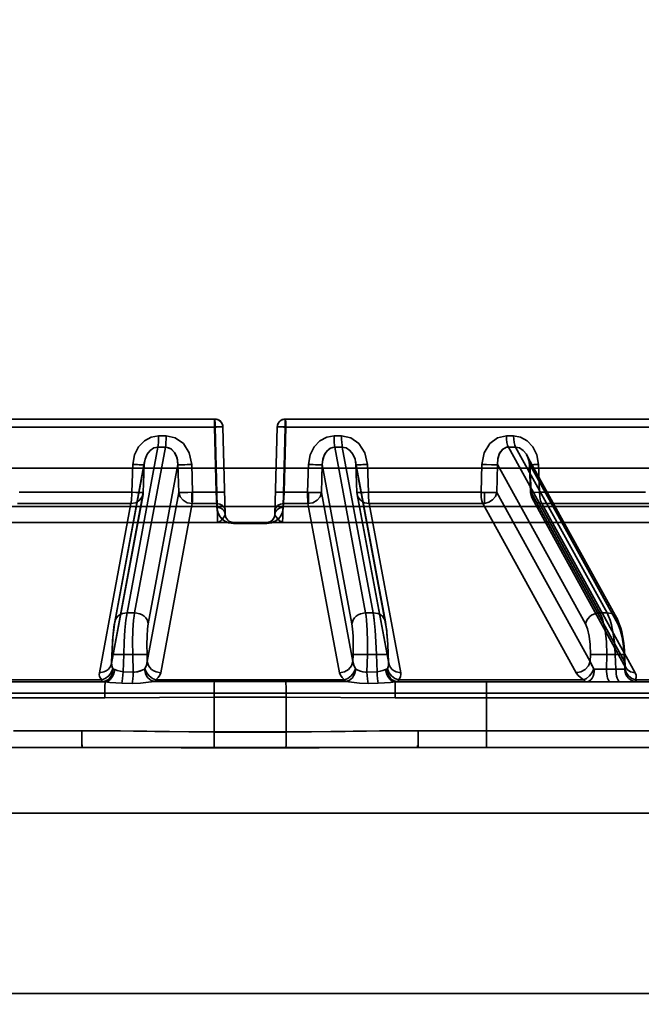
# Model space of a CAD drawing. Header units: millimetres. Extents: x -1465 to 393277, y -3788 to 454312.
# Tile 15 of 256: x 18330 to 18368, y 11624 to 11684. Entities that reach past the tile are written whole.
import ezdxf

# ---------------------------------------------------------------- set-up
doc = ezdxf.new("R2010")
doc.units = ezdxf.units.MM
doc.header["$XCLIPFRAME"] = 2
doc.layers.add('AHU03-3-68634OBJ', color=8, linetype='Continuous')
doc.layers.add('EC-MTR_250-0_7OBJ', color=8, linetype='Continuous')
picture_1 = doc.add_image_def('image1.bmp', size_in_pixel=(951, 911))

msp = doc.modelspace()

# ---------------------------------------------------------------- linework, layer by layer
at = {"layer": 'AHU03-3-68634OBJ', "color": 8, "linetype": 'Continuous', "lineweight": 35, "ltscale": 100}
for p, q in [((18478.277, 11639.827), (18210.277, 11639.827)), ((18477.777, 11635.827), (18210.777, 11635.827)), ((18477.777, 11624.827), (18210.777, 11624.827))]:
    msp.add_line(p, q, dxfattribs=at)
at = {"layer": 'EC-MTR_250-0_7OBJ', "color": 8, "linetype": 'Continuous', "lineweight": 35, "ltscale": 100}
for p, q in [((18342.124, 11659.827), (18290.306, 11659.827)), ((18342.195, 11659.822), (18342.124, 11659.827)), ((18342.264, 11659.807), (18342.194, 11659.822)), ((18342.329, 11659.783), (18342.263, 11659.808)), ((18342.391, 11659.75), (18342.329, 11659.784)), ((18342.447, 11659.709), (18342.39, 11659.75)), ((18398.247, 11659.827), (18346.429, 11659.827)), ((18342.145, 11659.34), (18289.807, 11659.34)), ((18342.21, 11655.364), (18342.105, 11659.34)), ((18342.145, 11659.34), (18342.27, 11654.501)), ((18342.27, 11654.501), (18342.145, 11659.34)), ((18342.498, 11659.66), (18342.447, 11659.709)), ((18342.54, 11659.605), (18342.497, 11659.66)), ((18342.575, 11659.544), (18342.54, 11659.605)), ((18342.601, 11659.479), (18342.575, 11659.544)), ((18342.624, 11659.34), (18342.764, 11654.014)), ((18345.789, 11654.014), (18345.929, 11659.34)), ((18346.283, 11654.501), (18346.408, 11659.34)), ((18346.408, 11659.34), (18346.283, 11654.501)), ((18346.343, 11655.364), (18346.448, 11659.34)), ((18398.746, 11659.34), (18346.408, 11659.34)), ((18339.159, 11658.802), (18338.705, 11658.802)), ((18349.848, 11658.802), (18349.395, 11658.802)), ((18336.782, 11648.028), (18338.66, 11658.115)), ((18337.241, 11648.028), (18339.12, 11658.115)), ((18338.66, 11658.115), (18339.12, 11658.115)), ((18351.312, 11648.028), (18349.433, 11658.115)), ((18349.433, 11658.115), (18349.893, 11658.115)), ((18351.771, 11648.028), (18349.893, 11658.115)), ((18365.571, 11648.028), (18360.008, 11658.115)), ((18366.013, 11648.028), (18360.45, 11658.115)), ((18361.14, 11657.615), (18366.605, 11647.706)), ((18293.427, 11656.827), (18395.127, 11656.827)), ((18336.021, 11647.348), (18337.828, 11657.05)), ((18337.852, 11657.238), (18336.032, 11647.466)), ((18337.136, 11657.057), (18337.074, 11655.364)), ((18337.074, 11655.364), (18337.136, 11657.057)), ((18337.828, 11657.05), (18337.766, 11655.357)), ((18337.766, 11655.357), (18337.831, 11657.048)), ((18337.831, 11657.048), (18337.835, 11657.114)), ((18337.835, 11657.114), (18337.843, 11657.18)), ((18337.843, 11657.18), (18337.854, 11657.246)), ((18338.072, 11647.348), (18339.879, 11657.05)), ((18339.879, 11657.05), (18339.933, 11655.357)), ((18340.778, 11655.364), (18340.725, 11657.057)), ((18340.725, 11657.057), (18340.778, 11655.364)), ((18347.828, 11657.057), (18347.775, 11655.364)), ((18347.775, 11655.364), (18347.828, 11657.057)), ((18348.62, 11655.357), (18348.674, 11657.05)), ((18350.481, 11647.348), (18348.674, 11657.05)), ((18350.699, 11657.246), (18350.71, 11657.18)), ((18350.701, 11657.238), (18352.521, 11647.466)), ((18350.718, 11657.114), (18350.722, 11657.048)), ((18350.785, 11655.355), (18350.722, 11657.048)), ((18352.532, 11647.348), (18350.725, 11657.05)), ((18350.787, 11655.357), (18350.725, 11657.05)), ((18351.479, 11655.364), (18351.417, 11657.057)), ((18351.417, 11657.057), (18351.479, 11655.364)), ((18358.341, 11655.364), (18358.384, 11657.057)), ((18358.384, 11657.057), (18358.341, 11655.364)), ((18359.308, 11655.357), (18359.351, 11657.05)), ((18364.702, 11647.348), (18359.351, 11657.05)), ((18361.361, 11655.353), (18361.293, 11657.045)), ((18361.391, 11655.357), (18361.323, 11657.05)), ((18366.674, 11647.348), (18361.323, 11657.05)), ((18361.835, 11657.057), (18361.902, 11655.364)), ((18361.902, 11655.364), (18361.835, 11657.057)), ((18337.074, 11655.364), (18330.212, 11655.364)), ((18335.836, 11644.938), (18337.755, 11655.238)), ((18335.847, 11645.056), (18337.766, 11655.357)), ((18338.013, 11645.056), (18339.933, 11655.357)), ((18342.21, 11655.364), (18340.778, 11655.364)), ((18347.775, 11655.364), (18346.343, 11655.364)), ((18350.54, 11645.056), (18348.62, 11655.357)), ((18352.706, 11645.056), (18350.787, 11655.357)), ((18350.798, 11655.238), (18352.717, 11644.938)), ((18358.341, 11655.364), (18351.479, 11655.364)), ((18358.547, 11654.684), (18358.547, 11655.358)), ((18364.992, 11645.056), (18359.308, 11655.357)), ((18367.075, 11645.056), (18361.391, 11655.357)), ((18361.46, 11654.998), (18367.144, 11644.698)), ((18368.367, 11655.364), (18361.902, 11655.364)), ((18296.835, 11654.501), (18391.718, 11654.501)), ((18337.018, 11654.677), (18330.102, 11654.677)), ((18335.096, 11644.376), (18337.018, 11654.677)), ((18338.835, 11644.376), (18340.751, 11654.677)), ((18342.249, 11654.677), (18340.751, 11654.677)), ((18342.255, 11654.443), (18342.249, 11654.677)), ((18342.255, 11654.443), (18342.249, 11654.677)), ((18346.298, 11654.443), (18346.304, 11654.677)), ((18347.802, 11654.677), (18346.304, 11654.677)), ((18349.718, 11644.376), (18347.802, 11654.677)), ((18353.457, 11644.376), (18351.535, 11654.677)), ((18358.451, 11654.677), (18351.535, 11654.677)), ((18364.132, 11644.376), (18358.451, 11654.677)), ((18367.727, 11644.376), (18362.04, 11654.677)), ((18368.555, 11654.677), (18362.04, 11654.677)), ((18342.765, 11653.993), (18342.764, 11654.014)), ((18342.764, 11654.014), (18342.764, 11654.002)), ((18342.766, 11653.973), (18342.765, 11653.993)), ((18342.769, 11653.953), (18342.766, 11653.973)), ((18342.772, 11653.935), (18342.769, 11653.954)), ((18342.775, 11653.917), (18342.772, 11653.935)), ((18342.815, 11653.805), (18342.808, 11653.82)), ((18342.823, 11653.791), (18342.815, 11653.805)), ((18342.831, 11653.776), (18342.823, 11653.791)), ((18342.84, 11653.762), (18342.831, 11653.776)), ((18342.849, 11653.748), (18342.84, 11653.762)), ((18342.859, 11653.733), (18342.849, 11653.748)), ((18345.712, 11653.76), (18345.669, 11653.702)), ((18345.704, 11653.747), (18345.694, 11653.733)), ((18345.713, 11653.761), (18345.704, 11653.747)), ((18345.745, 11653.822), (18345.712, 11653.76)), ((18345.722, 11653.776), (18345.713, 11653.761)), ((18345.73, 11653.791), (18345.722, 11653.776)), ((18345.738, 11653.805), (18345.73, 11653.79)), ((18345.778, 11653.917), (18345.773, 11653.9)), ((18345.781, 11653.935), (18345.778, 11653.917)), ((18345.784, 11653.954), (18345.781, 11653.935)), ((18345.787, 11653.973), (18345.784, 11653.953)), ((18292.954, 11653.527), (18342.29, 11653.527)), ((18343.264, 11653.527), (18342.29, 11653.527)), ((18345.294, 11653.47), (18343.259, 11653.47)), ((18343.264, 11653.527), (18395.599, 11653.527)), ((18345.67, 11653.702), (18345.619, 11653.651)), ((18345.684, 11653.72), (18345.673, 11653.707)), ((18345.694, 11653.733), (18345.684, 11653.719)), ((18337.241, 11648.028), (18336.782, 11648.028)), ((18351.771, 11648.028), (18351.312, 11648.028)), ((18366.013, 11648.028), (18365.571, 11648.028)), ((18336.032, 11647.467), (18336.004, 11647.302)), ((18352.549, 11647.302), (18352.521, 11647.467)), ((18366.702, 11647.509), (18366.605, 11647.708)), ((18366.701, 11647.509), (18366.605, 11647.708)), ((18366.783, 11647.299), (18366.701, 11647.509)), ((18335.842, 11644.986), (18335.86, 11645.48)), ((18335.847, 11645.056), (18335.863, 11645.478)), ((18336.542, 11644.437), (18336.581, 11645.478)), ((18337.128, 11645.478), (18336.581, 11645.478)), ((18337.161, 11644.415), (18337.128, 11645.478)), ((18338.013, 11645.056), (18338.001, 11645.478)), ((18350.54, 11645.056), (18350.553, 11645.478)), ((18351.392, 11644.415), (18351.425, 11645.478)), ((18351.972, 11645.478), (18351.425, 11645.478)), ((18352.011, 11644.437), (18351.972, 11645.478)), ((18352.706, 11645.056), (18352.69, 11645.478)), ((18352.711, 11644.986), (18352.693, 11645.48)), ((18364.992, 11645.056), (18365.001, 11645.478)), ((18365.974, 11644.599), (18365.994, 11645.478)), ((18365.994, 11645.478), (18366.52, 11645.478)), ((18366.52, 11645.478), (18366.557, 11644.599)), ((18367.075, 11645.056), (18367.057, 11645.478)), ((18367.115, 11644.817), (18367.087, 11645.484)), ((18352.712, 11644.974), (18352.711, 11644.987)), ((18367.119, 11644.778), (18367.115, 11644.818)), ((18337.161, 11644.415), (18336.542, 11644.437)), ((18352.011, 11644.437), (18351.392, 11644.415)), ((18365.974, 11644.599), (18366.557, 11644.599)), ((18367.144, 11644.697), (18367.139, 11644.707)), ((18308.46, 11643.827), (18335.28, 11643.827)), ((18335.238, 11643.942), (18323.965, 11643.942)), ((18337.092, 11643.728), (18336.472, 11643.738)), ((18350.023, 11643.942), (18338.53, 11643.942)), ((18346.454, 11643.846), (18342.099, 11643.846)), ((18352.081, 11643.738), (18351.461, 11643.728)), ((18351.461, 11643.728), (18352.081, 11643.738)), ((18366.206, 11643.827), (18353.273, 11643.827)), ((18364.588, 11643.942), (18353.315, 11643.942)), ((18366.789, 11643.827), (18366.206, 11643.827)), ((18366.789, 11643.827), (18399.608, 11643.827)), ((18378.372, 11643.942), (18367.753, 11643.942)), ((18411.41, 11643.127), (18284.89, 11643.127)), ((18288.413, 11642.845), (18335.433, 11642.845)), ((18342.082, 11640.77), (18342.083, 11642.883)), ((18342.083, 11642.883), (18346.47, 11642.883)), ((18346.471, 11640.77), (18346.47, 11642.883)), ((18400.14, 11642.844), (18353.12, 11642.845)), ((18358.678, 11640.845), (18358.677, 11642.845)), ((18334.033, 11640.845), (18329.876, 11640.845)), ((18346.471, 11640.77), (18342.082, 11640.77)), ((18346.471, 11640.752), (18342.082, 11640.752)), ((18358.678, 11640.845), (18354.52, 11640.845)), ((18391.148, 11640.845), (18358.678, 11640.845)), ((18391.148, 11640.827), (18358.678, 11640.827)), ((18294.287, 11639.827), (18334.047, 11639.827)), ((18346.457, 11639.79), (18342.096, 11639.79)), ((18354.506, 11639.827), (18394.266, 11639.827))]:
    msp.add_line(p, q, dxfattribs=at)
at = {"layer": 'EC-MTR_250-0_7OBJ', "color": 8, "linetype": 'Continuous', "lineweight": 35, "ltscale": 100, "flags": 128}
for points in [[(18342.105, 11659.34), (18342.107, 11659.58), (18342.114, 11659.759), (18342.124, 11659.827)], [(18342.105, 11659.34), (18342.105, 11659.427), (18342.106, 11659.53), (18342.109, 11659.633), (18342.113, 11659.728), (18342.118, 11659.798), (18342.124, 11659.827)], [(18342.124, 11659.827), (18342.134, 11659.765), (18342.142, 11659.591), (18342.145, 11659.34)], [(18342.124, 11659.827), (18342.132, 11659.789), (18342.139, 11659.677), (18342.143, 11659.515), (18342.145, 11659.34)], [(18346.429, 11659.827), (18346.359, 11659.822), (18346.29, 11659.808), (18346.225, 11659.784), (18346.163, 11659.75), (18346.106, 11659.709), (18346.056, 11659.66), (18346.013, 11659.605), (18345.978, 11659.544), (18345.952, 11659.479), (18345.936, 11659.41), (18345.929, 11659.34)], [(18346.429, 11659.827), (18346.419, 11659.765), (18346.411, 11659.591), (18346.408, 11659.34)], [(18346.429, 11659.827), (18346.438, 11659.765), (18346.445, 11659.591), (18346.448, 11659.34)], [(18346.429, 11659.827), (18346.434, 11659.806), (18346.439, 11659.752), (18346.443, 11659.677), (18346.445, 11659.592), (18346.447, 11659.504), (18346.448, 11659.419), (18346.448, 11659.34)], [(18342.624, 11659.34), (18342.614, 11659.343), (18342.602, 11659.344), (18342.584, 11659.344), (18342.562, 11659.345), (18342.536, 11659.346), (18342.505, 11659.346), (18342.471, 11659.346), (18342.392, 11659.346), (18342.302, 11659.344), (18342.205, 11659.343), (18342.105, 11659.34)], [(18342.137, 11659.34), (18342.316, 11659.344), (18342.492, 11659.345), (18342.582, 11659.344), (18342.624, 11659.34)], [(18342.145, 11659.34), (18342.239, 11659.342), (18342.33, 11659.344), (18342.413, 11659.345), (18342.485, 11659.345), (18342.516, 11659.345), (18342.544, 11659.345), (18342.568, 11659.344), (18342.588, 11659.344), (18342.604, 11659.343), (18342.615, 11659.342), (18342.62, 11659.359)], [(18342.624, 11659.34), (18342.617, 11659.411), (18342.601, 11659.479)], [(18346.448, 11659.34), (18346.348, 11659.343), (18346.251, 11659.344), (18346.161, 11659.346), (18346.082, 11659.346), (18346.048, 11659.346), (18346.017, 11659.346), (18345.991, 11659.345), (18345.969, 11659.344), (18345.951, 11659.344), (18345.939, 11659.343), (18345.93, 11659.337), (18345.914, 11659.344)], [(18345.929, 11659.34), (18345.949, 11659.343), (18345.965, 11659.344), (18345.985, 11659.344), (18346.009, 11659.345), (18346.037, 11659.345), (18346.068, 11659.345), (18346.141, 11659.345), (18346.223, 11659.344), (18346.314, 11659.342), (18346.408, 11659.34)], [(18337.136, 11657.057), (18337.239, 11657.637), (18337.482, 11658.127), (18337.836, 11658.5), (18338.257, 11658.727), (18338.705, 11658.802)], [(18338.705, 11658.802), (18338.702, 11658.597), (18338.692, 11658.4), (18338.678, 11658.234), (18338.66, 11658.115)], [(18339.12, 11658.115), (18339.136, 11658.234), (18339.148, 11658.4), (18339.156, 11658.597), (18339.159, 11658.802)], [(18339.159, 11658.802), (18339.713, 11658.686), (18340.215, 11658.332), (18340.576, 11657.768), (18340.725, 11657.057)], [(18347.828, 11657.057), (18347.929, 11657.637), (18348.171, 11658.127), (18348.524, 11658.5), (18348.946, 11658.727), (18349.395, 11658.802)], [(18349.395, 11658.802), (18349.397, 11658.597), (18349.405, 11658.4), (18349.417, 11658.234), (18349.433, 11658.115)], [(18349.893, 11658.115), (18349.875, 11658.234), (18349.861, 11658.4), (18349.851, 11658.597), (18349.848, 11658.802)], [(18349.848, 11658.802), (18350.402, 11658.686), (18350.904, 11658.332), (18351.265, 11657.768), (18351.417, 11657.057)], [(18359.887, 11658.802), (18359.353, 11658.686), (18358.87, 11658.332), (18358.524, 11657.768), (18358.384, 11657.057)], [(18360.008, 11658.115), (18359.959, 11658.234), (18359.92, 11658.4), (18359.896, 11658.597), (18359.887, 11658.802)], [(18361.835, 11657.057), (18361.733, 11657.637), (18361.499, 11658.127), (18361.158, 11658.5), (18360.753, 11658.727), (18360.323, 11658.802)], [(18360.45, 11658.115), (18360.399, 11658.234), (18360.359, 11658.4), (18360.332, 11658.597), (18360.323, 11658.802)], [(18337.828, 11657.05), (18337.887, 11657.385), (18338.011, 11657.679), (18338.193, 11657.913), (18338.416, 11658.063), (18338.66, 11658.115)], [(18339.156, 11658.114), (18339.449, 11658.016), (18339.679, 11657.784), (18339.828, 11657.449), (18339.879, 11657.05)], [(18339.156, 11658.114), (18339.374, 11658.058), (18339.489, 11657.988), (18339.673, 11657.794), (18339.776, 11657.601), (18339.853, 11657.341), (18339.879, 11657.05)], [(18348.674, 11657.05), (18348.707, 11657.377), (18348.805, 11657.663), (18348.962, 11657.896), (18349.168, 11658.052), (18349.397, 11658.114)], [(18349.397, 11658.114), (18349.179, 11658.058), (18349.071, 11657.993), (18348.882, 11657.796), (18348.778, 11657.605), (18348.7, 11657.343), (18348.674, 11657.05)], [(18350.725, 11657.05), (18350.666, 11657.385), (18350.542, 11657.679), (18350.36, 11657.913), (18350.137, 11658.063), (18349.893, 11658.115)], [(18359.351, 11657.05), (18359.362, 11657.395), (18359.467, 11657.737), (18359.665, 11657.991), (18359.901, 11658.104)], [(18359.351, 11657.05), (18359.367, 11657.43), (18359.471, 11657.746), (18359.652, 11657.98), (18359.901, 11658.104)], [(18359.901, 11658.104), (18359.936, 11658.11), (18359.971, 11658.114), (18360.008, 11658.115)], [(18361.323, 11657.05), (18361.243, 11657.385), (18361.103, 11657.679), (18360.912, 11657.913), (18360.688, 11658.063), (18360.45, 11658.115)], [(18361.119, 11657.646), (18361.158, 11657.574), (18361.193, 11657.497), (18361.223, 11657.415), (18361.25, 11657.329), (18361.27, 11657.238), (18361.285, 11657.143), (18361.293, 11657.045)], [(18361.119, 11657.645), (18361.172, 11657.543), (18361.218, 11657.432), (18361.254, 11657.311), (18361.28, 11657.181), (18361.293, 11657.045)], [(18337.828, 11657.05), (18337.816, 11657.045), (18337.798, 11657.044), (18337.786, 11657.044), (18337.772, 11657.044), (18337.757, 11657.044), (18337.74, 11657.043), (18337.72, 11657.043), (18337.699, 11657.043), (18337.653, 11657.044), (18337.541, 11657.045), (18337.412, 11657.048), (18337.274, 11657.052), (18337.136, 11657.057)], [(18337.831, 11657.048), (18337.819, 11657.046), (18337.803, 11657.045), (18337.781, 11657.044), (18337.753, 11657.044), (18337.718, 11657.043), (18337.676, 11657.044), (18337.629, 11657.044), (18337.52, 11657.046), (18337.397, 11657.049), (18337.266, 11657.052), (18337.136, 11657.057)], [(18339.879, 11657.05), (18339.89, 11657.048), (18339.908, 11657.047), (18339.965, 11657.044), (18340.05, 11657.043), (18340.161, 11657.044), (18340.293, 11657.045), (18340.436, 11657.048), (18340.725, 11657.057)], [(18348.674, 11657.05), (18348.663, 11657.048), (18348.645, 11657.047), (18348.588, 11657.044), (18348.503, 11657.043), (18348.392, 11657.044), (18348.26, 11657.045), (18348.117, 11657.048), (18347.828, 11657.057)], [(18350.71, 11657.18), (18350.718, 11657.114), (18350.722, 11657.048)], [(18350.722, 11657.048), (18350.734, 11657.046), (18350.75, 11657.045), (18350.772, 11657.044), (18350.8, 11657.044), (18350.835, 11657.043), (18350.877, 11657.044), (18350.924, 11657.044), (18351.033, 11657.046), (18351.156, 11657.049), (18351.287, 11657.052), (18351.417, 11657.057)], [(18350.725, 11657.05), (18350.737, 11657.045), (18350.755, 11657.044), (18350.767, 11657.044), (18350.781, 11657.044), (18350.796, 11657.044), (18350.814, 11657.043), (18350.833, 11657.043), (18350.854, 11657.043), (18350.9, 11657.044), (18351.012, 11657.045), (18351.141, 11657.048), (18351.279, 11657.052), (18351.417, 11657.057)], [(18359.351, 11657.05), (18359.296, 11657.047), (18359.213, 11657.044), (18358.972, 11657.044), (18358.674, 11657.048), (18358.384, 11657.057)], [(18361.293, 11657.045), (18361.315, 11657.044), (18361.332, 11657.043), (18361.354, 11657.043), (18361.382, 11657.044), (18361.413, 11657.044), (18361.449, 11657.045), (18361.533, 11657.047), (18361.628, 11657.05), (18361.73, 11657.053), (18361.835, 11657.057)], [(18361.323, 11657.05), (18361.307, 11657.048), (18361.297, 11657.047), (18361.307, 11657.044), (18361.325, 11657.043), (18361.351, 11657.043), (18361.385, 11657.044), (18361.425, 11657.044), (18361.472, 11657.045), (18361.525, 11657.047), (18361.582, 11657.048), (18361.642, 11657.05), (18361.705, 11657.052), (18361.835, 11657.057)], [(18361.323, 11657.05), (18361.31, 11657.048), (18361.298, 11657.047)], [(18337.018, 11654.677), (18337.038, 11654.777), (18337.052, 11654.894), (18337.063, 11655.018), (18337.07, 11655.141), (18337.075, 11655.257), (18337.074, 11655.364)], [(18337.766, 11655.357), (18337.711, 11655.097), (18337.551, 11654.878), (18337.309, 11654.731), (18337.018, 11654.677)], [(18337.074, 11655.364), (18337.323, 11655.356), (18337.558, 11655.352), (18337.723, 11655.351), (18337.766, 11655.357)], [(18340.778, 11655.364), (18340.483, 11655.356), (18340.224, 11655.351), (18340.028, 11655.352), (18339.933, 11655.357)], [(18339.933, 11655.357), (18340.014, 11655.097), (18340.197, 11654.878), (18340.454, 11654.731), (18340.751, 11654.677)], [(18340.736, 11655.372), (18340.725, 11655.12), (18340.727, 11654.866), (18340.739, 11654.677)], [(18340.751, 11654.677), (18340.758, 11654.752), (18340.764, 11654.825), (18340.767, 11654.891), (18340.77, 11654.953), (18340.773, 11655.043), (18340.775, 11655.116), (18340.776, 11655.177), (18340.777, 11655.248), (18340.778, 11655.31), (18340.778, 11655.364)], [(18340.751, 11654.677), (18340.765, 11654.848), (18340.774, 11655.085), (18340.778, 11655.364)], [(18342.728, 11655.364), (18342.708, 11655.367), (18342.692, 11655.368), (18342.67, 11655.369), (18342.643, 11655.369), (18342.611, 11655.37), (18342.575, 11655.37), (18342.492, 11655.369), (18342.399, 11655.368), (18342.303, 11655.366), (18342.21, 11655.364)], [(18342.728, 11655.364), (18342.718, 11655.366), (18342.706, 11655.367), (18342.688, 11655.368), (18342.666, 11655.369), (18342.64, 11655.369), (18342.61, 11655.37), (18342.575, 11655.37), (18342.496, 11655.369), (18342.407, 11655.368), (18342.31, 11655.366), (18342.21, 11655.364)], [(18342.21, 11655.364), (18342.23, 11654.963), (18342.24, 11654.8), (18342.249, 11654.677)], [(18345.825, 11655.364), (18345.845, 11655.367), (18345.861, 11655.368), (18345.883, 11655.369), (18345.91, 11655.369), (18345.942, 11655.37), (18345.978, 11655.37), (18346.061, 11655.369), (18346.154, 11655.368), (18346.25, 11655.366), (18346.343, 11655.364)], [(18345.825, 11655.364), (18345.835, 11655.366), (18345.847, 11655.367), (18345.865, 11655.368), (18345.887, 11655.369), (18345.913, 11655.369), (18345.944, 11655.37), (18345.978, 11655.37), (18346.057, 11655.369), (18346.146, 11655.368), (18346.243, 11655.366), (18346.343, 11655.364)], [(18346.304, 11654.677), (18346.313, 11654.8), (18346.323, 11654.963), (18346.343, 11655.364)], [(18347.802, 11654.677), (18347.795, 11654.752), (18347.789, 11654.825), (18347.786, 11654.891), (18347.783, 11654.953), (18347.78, 11655.043), (18347.778, 11655.116), (18347.777, 11655.177), (18347.776, 11655.248), (18347.775, 11655.31), (18347.775, 11655.364)], [(18348.62, 11655.357), (18348.539, 11655.097), (18348.356, 11654.878), (18348.099, 11654.731), (18347.802, 11654.677)], [(18347.826, 11654.678), (18347.826, 11654.818), (18347.825, 11655.001), (18347.822, 11655.192), (18347.836, 11655.374)], [(18347.836, 11655.374), (18347.824, 11655.121), (18347.826, 11654.866), (18347.826, 11654.678)], [(18348.62, 11655.357), (18348.535, 11655.352), (18348.383, 11655.351), (18348.198, 11655.353), (18348.007, 11655.356), (18347.826, 11655.362)], [(18347.826, 11655.362), (18347.972, 11655.358), (18348.127, 11655.352), (18348.286, 11655.353), (18348.433, 11655.35), (18348.553, 11655.353), (18348.62, 11655.357)], [(18350.787, 11655.357), (18350.83, 11655.351), (18350.995, 11655.352), (18351.23, 11655.356), (18351.479, 11655.364)], [(18351.479, 11655.364), (18351.23, 11655.356), (18350.995, 11655.352), (18350.83, 11655.351), (18350.787, 11655.357)], [(18350.787, 11655.357), (18350.842, 11655.097), (18351.002, 11654.878), (18351.244, 11654.731), (18351.535, 11654.677)], [(18351.479, 11655.364), (18351.478, 11655.257), (18351.483, 11655.141), (18351.49, 11655.018), (18351.501, 11654.894), (18351.515, 11654.777), (18351.535, 11654.677)], [(18351.535, 11654.677), (18351.515, 11654.777), (18351.501, 11654.894), (18351.49, 11655.018), (18351.483, 11655.141), (18351.478, 11655.257), (18351.479, 11655.364)], [(18358.341, 11655.364), (18358.396, 11655.362), (18358.452, 11655.36), (18358.501, 11655.36), (18358.547, 11655.358)], [(18358.451, 11654.677), (18358.409, 11654.79), (18358.379, 11654.923), (18358.359, 11655.064), (18358.347, 11655.212), (18358.341, 11655.364)], [(18358.341, 11655.364), (18358.346, 11655.212), (18358.358, 11655.065), (18358.378, 11654.922), (18358.409, 11654.79), (18358.451, 11654.677)], [(18358.547, 11655.358), (18358.568, 11655.357), (18358.596, 11655.357), (18358.628, 11655.356), (18358.661, 11655.355), (18358.692, 11655.354), (18358.721, 11655.354), (18358.749, 11655.353), (18358.78, 11655.353), (18358.813, 11655.352), (18358.85, 11655.352), (18358.889, 11655.352), (18358.932, 11655.351), (18358.976, 11655.351), (18359.023, 11655.351), (18359.072, 11655.351), (18359.123, 11655.351), (18359.173, 11655.352), (18359.222, 11655.353), (18359.268, 11655.355), (18359.308, 11655.357)], [(18359.308, 11655.357), (18359.215, 11655.118), (18359.042, 11654.91), (18358.811, 11654.759), (18358.547, 11654.684)], [(18361.391, 11655.357), (18361.365, 11655.352), (18361.448, 11655.351), (18361.634, 11655.355), (18361.902, 11655.364)], [(18361.391, 11655.357), (18361.366, 11655.352), (18361.453, 11655.351), (18361.641, 11655.355), (18361.902, 11655.364)], [(18362.04, 11654.677), (18361.766, 11654.731), (18361.548, 11654.878), (18361.417, 11655.097), (18361.391, 11655.357)], [(18361.902, 11655.364), (18361.92, 11655.091), (18361.968, 11654.852), (18362.04, 11654.677)], [(18342.249, 11654.677), (18342.433, 11654.65), (18342.523, 11654.611), (18342.604, 11654.556), (18342.67, 11654.487), (18342.718, 11654.409), (18342.758, 11654.248)], [(18342.255, 11654.443), (18342.284, 11654.227), (18342.352, 11654.039), (18342.451, 11653.876), (18342.6, 11653.715), (18342.776, 11653.593), (18343.006, 11653.502), (18343.259, 11653.47)], [(18342.764, 11654.014), (18342.725, 11654.175), (18342.676, 11654.253), (18342.61, 11654.322), (18342.529, 11654.377), (18342.439, 11654.416), (18342.255, 11654.443)], [(18343.259, 11653.47), (18342.964, 11653.513), (18342.842, 11653.56), (18342.738, 11653.615), (18342.574, 11653.738), (18342.454, 11653.872), (18342.366, 11654.012), (18342.305, 11654.155), (18342.255, 11654.443)], [(18342.764, 11654.014), (18342.725, 11654.175), (18342.676, 11654.253), (18342.61, 11654.322), (18342.529, 11654.377), (18342.439, 11654.416), (18342.255, 11654.443)], [(18342.751, 11654.501), (18342.73, 11654.504), (18342.715, 11654.505), (18342.695, 11654.505), (18342.671, 11654.506), (18342.643, 11654.506), (18342.611, 11654.506), (18342.539, 11654.506), (18342.456, 11654.505), (18342.365, 11654.503), (18342.27, 11654.501)], [(18342.751, 11654.501), (18342.732, 11654.504), (18342.717, 11654.505), (18342.697, 11654.505), (18342.673, 11654.506), (18342.644, 11654.506), (18342.611, 11654.506), (18342.535, 11654.506), (18342.449, 11654.505), (18342.359, 11654.503), (18342.27, 11654.501)], [(18342.27, 11654.501), (18342.283, 11654.125), (18342.292, 11653.811), (18342.294, 11653.601), (18342.289, 11653.527)], [(18342.289, 11653.527), (18342.292, 11653.538), (18342.293, 11653.558), (18342.293, 11653.571), (18342.294, 11653.604), (18342.294, 11653.645), (18342.293, 11653.694), (18342.293, 11653.75), (18342.291, 11653.813), (18342.29, 11653.883), (18342.288, 11653.958), (18342.283, 11654.123), (18342.277, 11654.305), (18342.27, 11654.501)], [(18345.294, 11653.47), (18345.589, 11653.513), (18345.711, 11653.56), (18345.815, 11653.615), (18345.979, 11653.738), (18346.099, 11653.872), (18346.187, 11654.012), (18346.248, 11654.155), (18346.298, 11654.443)], [(18346.298, 11654.443), (18346.269, 11654.227), (18346.201, 11654.039), (18346.102, 11653.876), (18345.953, 11653.715), (18345.777, 11653.593), (18345.547, 11653.502), (18345.294, 11653.47)], [(18345.789, 11654.014), (18345.828, 11654.175), (18345.877, 11654.253), (18345.943, 11654.322), (18346.024, 11654.377), (18346.114, 11654.416), (18346.298, 11654.443)], [(18345.789, 11654.014), (18345.828, 11654.175), (18345.877, 11654.253), (18345.943, 11654.322), (18346.024, 11654.377), (18346.114, 11654.416), (18346.298, 11654.443)], [(18346.304, 11654.677), (18346.12, 11654.65), (18346.03, 11654.611), (18345.949, 11654.556), (18345.883, 11654.487), (18345.835, 11654.409), (18345.795, 11654.248)], [(18345.795, 11654.247), (18345.834, 11654.409), (18345.883, 11654.487), (18345.949, 11654.556), (18346.03, 11654.611), (18346.12, 11654.65), (18346.304, 11654.677)], [(18346.283, 11654.501), (18346.188, 11654.503), (18346.097, 11654.505), (18346.014, 11654.506), (18345.942, 11654.506), (18345.91, 11654.506), (18345.882, 11654.506), (18345.858, 11654.505), (18345.838, 11654.505), (18345.823, 11654.504), (18345.811, 11654.503), (18345.796, 11654.538)], [(18346.264, 11653.527), (18346.259, 11653.601), (18346.261, 11653.811), (18346.27, 11654.126), (18346.283, 11654.501)], [(18346.283, 11654.501), (18346.27, 11654.125), (18346.261, 11653.811), (18346.259, 11653.601), (18346.264, 11653.527)], [(18346.304, 11654.677), (18346.296, 11654.56), (18346.289, 11654.443)], [(18342.289, 11653.527), (18342.395, 11653.561), (18342.508, 11653.656), (18342.617, 11653.778), (18342.717, 11653.906), (18342.764, 11654.014)], [(18342.789, 11653.867), (18342.784, 11653.883), (18342.78, 11653.9), (18342.775, 11653.917)], [(18342.808, 11653.82), (18342.801, 11653.835), (18342.795, 11653.851), (18342.789, 11653.867), (18342.784, 11653.883)], [(18345.764, 11653.867), (18345.758, 11653.851), (18345.752, 11653.835), (18345.745, 11653.82), (18345.738, 11653.805)], [(18345.789, 11654.014), (18345.783, 11653.95), (18345.769, 11653.886), (18345.745, 11653.822)], [(18345.774, 11653.9), (18345.769, 11653.883), (18345.764, 11653.867)], [(18345.789, 11654.014), (18345.788, 11653.993), (18345.787, 11653.973)], [(18346.264, 11653.527), (18346.113, 11653.592), (18345.968, 11653.741), (18345.832, 11653.916), (18345.789, 11654.014)], [(18345.789, 11654.014), (18345.843, 11653.898), (18345.967, 11653.744), (18346.103, 11653.599), (18346.264, 11653.527)], [(18342.914, 11653.669), (18342.902, 11653.681), (18342.891, 11653.694), (18342.88, 11653.707), (18342.869, 11653.72), (18342.859, 11653.733)], [(18343.034, 11653.583), (18343.016, 11653.593), (18342.998, 11653.603), (18342.982, 11653.614), (18342.967, 11653.624), (18342.953, 11653.635), (18342.939, 11653.646), (18342.926, 11653.658), (18342.914, 11653.669), (18342.902, 11653.681)], [(18343.095, 11653.556), (18343.073, 11653.565), (18343.053, 11653.574), (18343.033, 11653.583)], [(18343.264, 11653.527), (18343.232, 11653.528), (18343.201, 11653.531), (18343.171, 11653.536), (18343.143, 11653.541), (18343.118, 11653.548), (18343.095, 11653.556), (18343.073, 11653.564)], [(18343.259, 11653.47), (18343.26, 11653.483), (18343.26, 11653.494), (18343.261, 11653.512), (18343.263, 11653.523)], [(18345.619, 11653.651), (18345.561, 11653.607), (18345.497, 11653.572), (18345.429, 11653.547), (18345.359, 11653.532), (18345.289, 11653.527)], [(18345.48, 11653.565), (18345.458, 11653.556), (18345.435, 11653.548), (18345.41, 11653.542), (18345.383, 11653.536), (18345.352, 11653.531), (18345.321, 11653.528), (18345.289, 11653.527)], [(18345.289, 11653.527), (18345.292, 11653.512), (18345.293, 11653.494), (18345.293, 11653.483), (18345.294, 11653.47)], [(18345.538, 11653.593), (18345.519, 11653.583), (18345.5, 11653.573), (18345.48, 11653.564)], [(18345.651, 11653.681), (18345.639, 11653.669), (18345.627, 11653.658), (18345.614, 11653.647), (18345.6, 11653.635), (18345.586, 11653.624), (18345.571, 11653.614), (18345.555, 11653.603), (18345.538, 11653.593), (18345.52, 11653.583)], [(18345.673, 11653.706), (18345.662, 11653.693), (18345.651, 11653.681), (18345.639, 11653.669), (18345.627, 11653.658)], [(18336.782, 11648.028), (18336.498, 11647.98), (18336.361, 11647.918), (18336.24, 11647.83), (18336.143, 11647.722), (18336.073, 11647.601), (18336.021, 11647.348)], [(18336.782, 11648.028), (18336.716, 11647.574), (18336.658, 11646.968), (18336.612, 11646.253), (18336.581, 11645.478)], [(18336.581, 11645.478), (18336.612, 11646.256), (18336.658, 11646.966), (18336.716, 11647.57), (18336.748, 11647.819), (18336.782, 11648.028)], [(18337.241, 11648.028), (18337.209, 11647.819), (18337.182, 11647.57), (18337.141, 11646.966), (18337.123, 11646.256), (18337.128, 11645.478)], [(18337.278, 11648.027), (18337.559, 11647.97), (18337.696, 11647.905), (18337.819, 11647.817), (18337.921, 11647.711), (18337.999, 11647.592), (18338.072, 11647.348)], [(18351.275, 11648.027), (18350.994, 11647.97), (18350.857, 11647.905), (18350.734, 11647.817), (18350.632, 11647.711), (18350.554, 11647.592), (18350.481, 11647.348)], [(18351.312, 11648.028), (18351.344, 11647.819), (18351.372, 11647.57), (18351.412, 11646.966), (18351.43, 11646.256), (18351.425, 11645.478)], [(18351.771, 11648.028), (18352.055, 11647.98), (18352.192, 11647.918), (18352.313, 11647.83), (18352.41, 11647.722), (18352.48, 11647.601), (18352.532, 11647.348)], [(18351.771, 11648.028), (18351.837, 11647.574), (18351.895, 11646.968), (18351.941, 11646.253), (18351.972, 11645.478)], [(18351.972, 11645.478), (18351.941, 11646.256), (18351.895, 11646.966), (18351.837, 11647.57), (18351.805, 11647.819), (18351.771, 11648.028)], [(18365.463, 11648.021), (18365.202, 11647.947), (18365.076, 11647.877), (18364.962, 11647.79), (18364.865, 11647.687), (18364.788, 11647.576), (18364.702, 11647.348)], [(18365.571, 11648.028), (18365.668, 11647.819), (18365.755, 11647.57), (18365.829, 11647.284), (18365.891, 11646.966), (18365.973, 11646.256), (18365.994, 11645.478)], [(18366.674, 11647.348), (18366.651, 11647.601), (18366.513, 11647.83), (18366.281, 11647.98), (18366.013, 11648.028)], [(18366.52, 11645.478), (18366.464, 11646.256), (18366.355, 11646.966), (18366.284, 11647.284), (18366.203, 11647.57), (18366.112, 11647.819), (18366.013, 11648.028)], [(18336.032, 11647.467), (18336.004, 11647.302), (18335.98, 11647.124), (18335.959, 11646.939), (18335.94, 11646.747), (18335.922, 11646.549), (18335.907, 11646.345), (18335.893, 11646.137), (18335.881, 11645.923), (18335.87, 11645.704), (18335.86, 11645.48)], [(18336.021, 11647.348), (18335.968, 11646.982), (18335.924, 11646.533), (18335.887, 11645.997), (18335.863, 11645.478)], [(18338.001, 11645.478), (18337.992, 11646.093), (18338.003, 11646.608), (18338.032, 11647.049), (18338.072, 11647.348)], [(18350.553, 11645.478), (18350.561, 11646.093), (18350.55, 11646.608), (18350.521, 11647.049), (18350.481, 11647.348)], [(18352.693, 11645.48), (18352.683, 11645.704), (18352.672, 11645.924), (18352.66, 11646.137), (18352.646, 11646.346), (18352.631, 11646.549), (18352.613, 11646.747), (18352.594, 11646.939), (18352.573, 11647.124), (18352.549, 11647.302), (18352.521, 11647.467)], [(18352.69, 11645.478), (18352.66, 11646.093), (18352.622, 11646.608), (18352.577, 11647.049), (18352.532, 11647.348)], [(18365.001, 11645.478), (18364.988, 11646.093), (18364.928, 11646.608), (18364.825, 11647.049), (18364.702, 11647.348)], [(18366.674, 11647.348), (18366.824, 11646.982), (18366.936, 11646.533), (18367.017, 11645.997), (18367.057, 11645.478)], [(18367.087, 11645.484), (18367.073, 11645.721), (18367.054, 11645.954), (18367.028, 11646.182), (18366.996, 11646.409), (18366.956, 11646.633), (18366.909, 11646.857), (18366.851, 11647.081), (18366.782, 11647.3)], [(18335.98, 11647.124), (18335.959, 11646.939), (18335.94, 11646.747), (18335.922, 11646.549)], [(18352.631, 11646.549), (18352.613, 11646.747), (18352.594, 11646.939), (18352.573, 11647.124)], [(18367.073, 11645.72), (18367.054, 11645.954), (18367.028, 11646.182), (18366.996, 11646.408), (18366.956, 11646.633), (18366.909, 11646.857), (18366.851, 11647.081)], [(18335.86, 11645.48), (18335.873, 11645.484), (18335.889, 11645.485), (18335.912, 11645.487), (18335.942, 11645.488), (18335.978, 11645.489), (18336.022, 11645.489), (18336.071, 11645.489), (18336.185, 11645.488), (18336.313, 11645.485), (18336.447, 11645.482), (18336.581, 11645.478)], [(18338.001, 11645.478), (18337.99, 11645.48), (18337.974, 11645.482), (18337.922, 11645.485), (18337.844, 11645.488), (18337.742, 11645.489), (18337.62, 11645.489), (18337.485, 11645.487), (18337.206, 11645.48)], [(18350.553, 11645.478), (18350.563, 11645.48), (18350.58, 11645.482), (18350.631, 11645.485), (18350.709, 11645.488), (18350.811, 11645.489), (18350.933, 11645.489), (18351.068, 11645.487), (18351.347, 11645.48)], [(18352.693, 11645.48), (18352.68, 11645.484), (18352.664, 11645.485), (18352.641, 11645.487), (18352.611, 11645.488), (18352.575, 11645.489), (18352.531, 11645.489), (18352.482, 11645.489), (18352.368, 11645.488), (18352.24, 11645.485), (18352.106, 11645.482), (18351.972, 11645.478)], [(18365.001, 11645.478), (18365.044, 11645.481), (18365.106, 11645.485), (18365.282, 11645.488), (18365.512, 11645.488), (18365.762, 11645.485)], [(18366.52, 11645.478), (18366.629, 11645.481), (18366.735, 11645.485), (18366.834, 11645.487), (18366.922, 11645.489), (18366.96, 11645.489), (18366.993, 11645.489), (18367.022, 11645.489), (18367.046, 11645.488), (18367.064, 11645.488), (18367.077, 11645.487), (18367.087, 11645.488), (18367.065, 11645.352)], [(18367.087, 11645.484), (18367.069, 11645.48), (18367.057, 11645.478)], [(18335.096, 11644.376), (18335.377, 11644.426), (18335.512, 11644.489), (18335.631, 11644.577), (18335.727, 11644.684), (18335.796, 11644.805), (18335.847, 11645.056)], [(18335.84, 11644.962), (18335.838, 11644.949), (18335.836, 11644.937)], [(18335.842, 11644.987), (18335.841, 11644.974), (18335.84, 11644.962)], [(18335.842, 11644.986), (18335.846, 11644.852), (18335.869, 11644.728), (18335.91, 11644.612)], [(18335.91, 11644.612), (18335.877, 11644.7), (18335.842, 11644.986)], [(18338.013, 11645.056), (18337.968, 11644.827), (18337.867, 11644.612)], [(18337.867, 11644.612), (18337.968, 11644.825), (18338.013, 11645.056)], [(18338.013, 11645.056), (18338.09, 11644.805), (18338.171, 11644.684), (18338.279, 11644.577), (18338.407, 11644.489), (18338.548, 11644.426), (18338.835, 11644.376)], [(18350.54, 11645.056), (18350.458, 11644.796), (18350.274, 11644.577), (18350.016, 11644.43), (18349.718, 11644.376)], [(18350.686, 11644.612), (18350.585, 11644.825), (18350.54, 11645.056)], [(18350.54, 11645.056), (18350.585, 11644.827), (18350.686, 11644.612)], [(18352.711, 11644.986), (18352.707, 11644.853), (18352.684, 11644.729), (18352.643, 11644.612)], [(18352.706, 11645.056), (18352.757, 11644.805), (18352.826, 11644.684), (18352.922, 11644.577), (18353.041, 11644.489), (18353.176, 11644.426), (18353.457, 11644.376)], [(18352.717, 11644.937), (18352.715, 11644.949), (18352.713, 11644.962), (18352.712, 11644.974)], [(18364.992, 11645.056), (18364.886, 11644.796), (18364.687, 11644.577), (18364.423, 11644.43), (18364.132, 11644.376)], [(18365.215, 11644.612), (18365.141, 11644.716), (18364.992, 11645.056)], [(18364.992, 11645.056), (18365.028, 11644.94), (18365.215, 11644.612)], [(18367.075, 11645.056), (18367.09, 11644.996), (18367.115, 11644.817)], [(18367.075, 11645.056), (18367.101, 11644.796), (18367.233, 11644.577), (18367.452, 11644.43), (18367.727, 11644.376)], [(18367.115, 11644.817), (18367.111, 11644.876), (18367.075, 11645.056)], [(18367.115, 11644.817), (18367.116, 11644.764), (18367.097, 11644.612)], [(18367.097, 11644.612), (18367.107, 11644.661), (18367.115, 11644.817)], [(18367.132, 11644.723), (18367.125, 11644.746), (18367.119, 11644.778), (18367.115, 11644.818)], [(18335.096, 11644.376), (18335.089, 11644.264), (18335.11, 11644.153), (18335.159, 11644.045), (18335.238, 11643.942)], [(18335.238, 11643.942), (18335.46, 11644.03), (18335.666, 11644.187), (18335.823, 11644.392), (18335.91, 11644.612)], [(18335.936, 11644.589), (18335.878, 11644.305), (18335.812, 11644.169), (18335.723, 11644.048), (18335.614, 11643.95), (18335.493, 11643.88), (18335.246, 11643.827)], [(18335.446, 11643.818), (18335.648, 11643.89), (18335.746, 11643.963), (18335.836, 11644.06), (18335.912, 11644.176), (18335.972, 11644.304), (18336.035, 11644.571)], [(18335.91, 11644.612), (18335.918, 11644.599), (18335.926, 11644.591)], [(18335.934, 11644.589), (18335.97, 11644.586), (18336, 11644.58), (18336.035, 11644.571)], [(18336.542, 11644.437), (18336.364, 11644.462), (18336.191, 11644.516), (18336.035, 11644.571)], [(18336.542, 11644.437), (18336.531, 11644.224), (18336.515, 11644.022), (18336.494, 11643.854), (18336.472, 11643.738)], [(18337.161, 11644.415), (18337.149, 11644.204), (18337.133, 11644.01), (18337.114, 11643.848), (18337.092, 11643.728)], [(18337.239, 11644.411), (18337.209, 11644.411), (18337.185, 11644.413), (18337.161, 11644.415)], [(18337.842, 11644.59), (18337.65, 11644.511), (18337.469, 11644.444), (18337.239, 11644.411)], [(18337.239, 11644.411), (18337.417, 11644.431), (18337.558, 11644.474), (18337.713, 11644.538), (18337.842, 11644.59)], [(18337.842, 11644.59), (18337.867, 11644.612)], [(18337.842, 11644.59), (18337.907, 11644.32), (18337.969, 11644.19), (18338.049, 11644.073), (18338.144, 11643.976), (18338.247, 11643.903), (18338.458, 11643.835)], [(18337.867, 11644.612), (18337.966, 11644.392), (18338.125, 11644.187), (18338.324, 11644.03), (18338.53, 11643.942)], [(18338.835, 11644.376), (18338.779, 11644.22), (18338.675, 11644.075), (18338.53, 11643.942)], [(18338.53, 11643.942), (18338.675, 11644.074), (18338.779, 11644.22), (18338.835, 11644.376)], [(18349.718, 11644.376), (18349.774, 11644.22), (18349.878, 11644.075), (18350.023, 11643.942)], [(18350.686, 11644.612), (18350.587, 11644.392), (18350.428, 11644.187), (18350.229, 11644.03), (18350.023, 11643.942)], [(18350.095, 11643.835), (18350.306, 11643.903), (18350.409, 11643.976), (18350.504, 11644.073), (18350.584, 11644.19), (18350.646, 11644.32), (18350.711, 11644.59)], [(18350.711, 11644.59), (18350.702, 11644.595), (18350.693, 11644.602), (18350.686, 11644.612)], [(18351.314, 11644.41), (18351.134, 11644.432), (18350.994, 11644.474), (18350.84, 11644.538), (18350.711, 11644.59)], [(18350.711, 11644.59), (18350.84, 11644.538), (18350.995, 11644.474), (18351.136, 11644.431), (18351.314, 11644.411)], [(18351.392, 11644.415), (18351.368, 11644.413), (18351.344, 11644.411), (18351.314, 11644.41)], [(18351.314, 11644.411), (18351.344, 11644.412), (18351.368, 11644.413), (18351.392, 11644.415)], [(18351.392, 11644.415), (18351.404, 11644.204), (18351.42, 11644.01), (18351.439, 11643.848), (18351.461, 11643.728)], [(18352.518, 11644.571), (18352.352, 11644.512), (18352.204, 11644.467), (18352.011, 11644.437)], [(18352.011, 11644.437), (18352.022, 11644.22), (18352.038, 11644.022), (18352.059, 11643.857), (18352.081, 11643.738)], [(18352.011, 11644.437), (18352.022, 11644.224), (18352.038, 11644.022), (18352.059, 11643.854), (18352.081, 11643.738)], [(18352.518, 11644.571), (18352.553, 11644.58), (18352.584, 11644.586), (18352.619, 11644.589)], [(18353.107, 11643.818), (18352.905, 11643.89), (18352.807, 11643.963), (18352.717, 11644.06), (18352.641, 11644.176), (18352.581, 11644.304), (18352.518, 11644.571)], [(18352.611, 11644.588), (18352.668, 11644.305), (18352.734, 11644.169), (18352.822, 11644.048), (18352.93, 11643.95), (18353.049, 11643.88), (18353.294, 11643.827)], [(18353.307, 11643.827), (18353.06, 11643.88), (18352.939, 11643.95), (18352.83, 11644.048), (18352.741, 11644.169), (18352.675, 11644.305), (18352.617, 11644.589)], [(18352.619, 11644.589), (18352.636, 11644.599), (18352.643, 11644.612)], [(18352.619, 11644.589), (18352.635, 11644.599), (18352.643, 11644.612)], [(18352.643, 11644.612), (18352.73, 11644.392), (18352.887, 11644.187), (18353.093, 11644.03), (18353.315, 11643.942)], [(18353.315, 11643.942), (18353.394, 11644.045), (18353.443, 11644.153), (18353.464, 11644.264), (18353.457, 11644.376)], [(18364.132, 11644.376), (18364.244, 11644.22), (18364.398, 11644.075), (18364.588, 11643.942)], [(18364.588, 11643.942), (18364.77, 11644.03), (18364.953, 11644.187), (18365.108, 11644.392), (18365.215, 11644.612)], [(18365.258, 11644.589), (18365.218, 11644.305), (18365.171, 11644.169), (18365.109, 11644.048), (18365.033, 11643.95), (18364.948, 11643.88), (18364.861, 11643.84), (18364.775, 11643.827)], [(18365.215, 11644.612), (18365.228, 11644.599), (18365.243, 11644.591), (18365.258, 11644.589)], [(18365.742, 11644.592), (18365.613, 11644.59), (18365.258, 11644.589)], [(18365.258, 11644.589), (18365.368, 11644.588), (18365.742, 11644.592)], [(18366.122, 11643.881), (18366.081, 11643.952), (18366.045, 11644.052), (18366.015, 11644.174), (18365.993, 11644.312), (18365.979, 11644.457), (18365.974, 11644.599)], [(18366.557, 11644.599), (18366.88, 11644.59), (18366.999, 11644.588), (18367.081, 11644.589)], [(18366.557, 11644.599), (18366.563, 11644.457), (18366.576, 11644.312), (18366.598, 11644.174), (18366.628, 11644.052), (18366.665, 11643.952), (18366.706, 11643.881)], [(18367.097, 11644.612), (18367.093, 11644.599), (18367.081, 11644.589)], [(18367.081, 11644.589), (18367.145, 11644.305), (18367.217, 11644.169), (18367.315, 11644.048), (18367.434, 11643.95), (18367.566, 11643.88), (18367.837, 11643.827)], [(18367.097, 11644.612), (18367.17, 11644.392), (18367.317, 11644.187), (18367.523, 11644.03), (18367.753, 11643.942)], [(18367.144, 11644.697), (18367.139, 11644.707), (18367.132, 11644.723)], [(18367.727, 11644.376), (18367.788, 11644.22), (18367.795, 11644.075), (18367.753, 11643.942)], [(18335.238, 11643.942), (18335.239, 11643.891), (18335.24, 11643.855), (18335.242, 11643.843), (18335.244, 11643.829)], [(18335.446, 11643.818), (18335.378, 11643.823), (18335.316, 11643.826), (18335.259, 11643.827)], [(18335.433, 11642.845), (18335.434, 11643.173), (18335.435, 11643.335), (18335.437, 11643.483), (18335.439, 11643.611), (18335.441, 11643.711), (18335.443, 11643.78), (18335.446, 11643.818)], [(18336.472, 11643.738), (18336.093, 11643.756), (18335.735, 11643.789), (18335.446, 11643.818)], [(18338.458, 11643.835), (18338.092, 11643.793), (18337.612, 11643.744), (18337.092, 11643.728)], [(18338.53, 11643.942), (18338.495, 11643.872), (18338.458, 11643.835)], [(18338.458, 11643.835), (18338.495, 11643.872), (18338.53, 11643.942)], [(18338.458, 11643.834), (18339.367, 11643.838), (18342.099, 11643.846)], [(18342.099, 11643.846), (18341.188, 11643.844), (18338.458, 11643.834)], [(18342.083, 11642.883), (18342.084, 11643.215), (18342.087, 11643.507), (18342.092, 11643.725), (18342.099, 11643.846)], [(18342.083, 11642.883), (18342.084, 11643.215), (18342.087, 11643.507), (18342.093, 11643.725), (18342.099, 11643.846)], [(18346.47, 11642.883), (18346.469, 11643.215), (18346.466, 11643.507), (18346.46, 11643.725), (18346.454, 11643.846)], [(18346.454, 11643.846), (18347.365, 11643.844), (18350.095, 11643.834)], [(18346.47, 11642.883), (18346.469, 11643.215), (18346.466, 11643.507), (18346.461, 11643.725), (18346.454, 11643.846)], [(18350.095, 11643.834), (18349.186, 11643.838), (18346.454, 11643.846)], [(18350.095, 11643.835), (18350.058, 11643.872), (18350.023, 11643.942)], [(18350.023, 11643.942), (18350.046, 11643.893), (18350.069, 11643.857)], [(18350.069, 11643.857), (18350.095, 11643.835)], [(18351.461, 11643.728), (18350.941, 11643.744), (18350.462, 11643.793), (18350.095, 11643.835)], [(18353.107, 11643.818), (18352.816, 11643.789), (18352.463, 11643.757), (18352.081, 11643.738)], [(18352.081, 11643.738), (18352.46, 11643.756), (18352.818, 11643.789), (18353.107, 11643.818)], [(18353.294, 11643.827), (18353.237, 11643.826), (18353.175, 11643.823), (18353.107, 11643.818)], [(18353.107, 11643.818), (18353.158, 11643.822), (18353.294, 11643.827)], [(18353.12, 11642.845), (18353.119, 11643.173), (18353.118, 11643.335), (18353.116, 11643.483), (18353.114, 11643.611), (18353.112, 11643.711), (18353.11, 11643.78), (18353.107, 11643.818)], [(18353.315, 11643.942), (18353.314, 11643.878), (18353.311, 11643.84), (18353.307, 11643.827)], [(18353.307, 11643.827), (18353.311, 11643.843), (18353.313, 11643.855), (18353.314, 11643.891), (18353.315, 11643.942)], [(18358.677, 11642.845), (18358.676, 11643.217), (18358.673, 11643.53), (18358.668, 11643.748), (18358.663, 11643.827)], [(18364.588, 11643.942), (18364.647, 11643.878), (18364.71, 11643.84), (18364.775, 11643.827)], [(18366.206, 11643.827), (18366.165, 11643.84), (18366.143, 11643.857), (18366.122, 11643.881)], [(18366.706, 11643.881), (18366.727, 11643.857), (18366.748, 11643.84), (18366.789, 11643.827)], [(18367.753, 11643.942), (18367.775, 11643.891), (18367.796, 11643.855), (18367.837, 11643.827)], [(18342.083, 11642.883), (18335.433, 11642.845)], [(18335.433, 11642.845), (18342.083, 11642.883)], [(18353.12, 11642.845), (18346.47, 11642.883)], [(18346.47, 11642.883), (18353.12, 11642.845)], [(18334.033, 11640.845), (18334.033, 11640.66), (18334.034, 11640.472), (18334.035, 11640.289), (18334.036, 11640.205), (18334.037, 11640.126), (18334.038, 11640.056), (18334.039, 11639.994), (18334.04, 11639.941), (18334.042, 11639.899), (18334.043, 11639.866), (18334.044, 11639.854), (18334.045, 11639.837), (18334.045, 11639.821), (18334.025, 11639.935)], [(18334.033, 11640.845), (18335.66, 11640.837), (18337.561, 11640.815), (18338.855, 11640.798), (18340.705, 11640.778), (18342.082, 11640.77)], [(18342.082, 11640.77), (18341.436, 11640.773), (18340.537, 11640.78), (18339.369, 11640.792), (18338.484, 11640.803), (18337.99, 11640.809), (18337.184, 11640.82), (18336.386, 11640.83), (18335.595, 11640.838), (18334.81, 11640.843), (18334.033, 11640.845)], [(18342.096, 11639.79), (18342.088, 11639.992), (18342.084, 11640.333), (18342.082, 11640.752)], [(18342.096, 11639.79), (18342.088, 11639.992), (18342.083, 11640.333), (18342.082, 11640.752)], [(18346.457, 11639.79), (18346.465, 11639.992), (18346.469, 11640.333), (18346.471, 11640.752)], [(18346.457, 11639.79), (18346.465, 11639.992), (18346.47, 11640.333), (18346.471, 11640.752)], [(18346.471, 11640.77), (18347.117, 11640.773), (18348.016, 11640.78), (18349.184, 11640.792), (18350.069, 11640.803), (18350.563, 11640.809), (18351.369, 11640.82), (18352.167, 11640.83), (18352.958, 11640.838), (18353.743, 11640.843), (18354.52, 11640.845)], [(18354.52, 11640.845), (18352.893, 11640.837), (18350.992, 11640.815), (18349.698, 11640.798), (18347.848, 11640.778), (18346.471, 11640.77)], [(18354.52, 11640.845), (18354.52, 11640.66), (18354.519, 11640.472), (18354.518, 11640.289), (18354.517, 11640.205), (18354.516, 11640.126), (18354.515, 11640.056), (18354.514, 11639.994), (18354.513, 11639.941), (18354.511, 11639.899), (18354.51, 11639.866), (18354.509, 11639.854), (18354.508, 11639.837), (18354.504, 11639.821), (18354.457, 11639.935)], [(18358.663, 11639.827), (18358.669, 11639.901), (18358.673, 11640.109), (18358.676, 11640.434), (18358.678, 11640.845)], [(18342.096, 11639.79), (18340.076, 11639.798), (18334.047, 11639.827)], [(18346.457, 11639.79), (18348.477, 11639.798), (18354.506, 11639.827)]]:
    msp.add_lwpolyline(points, dxfattribs=at)
at = {"layer": 'EC-MTR_250-0_7OBJ', "color": 8, "linetype": 'Continuous', "lineweight": 35, "ltscale": 100}
for centre, radius, start, end in [((18342.124, 11659.327), 0.5, 1.5, 90), ((18346.429, 11659.327), 0.5, 90, 178.5), ((18338.932, 11758.529), 99.728, 269.86986, 270.13014), ((18349.621, 11758.529), 99.728, 269.86986, 270.13014), ((18360.105, 11751.012), 92.21, 269.86466, 270.13534), ((18338.89, 11760.79), 102.675, 269.87174, 270.12826), ((18339.123, 11657.514), 0.6, 86.78012, 90.26381), ((18339.123, 11657.542), 0.573, 86.60413, 90.25321), ((18349.43, 11657.514), 0.6, 89.73619, 93.2198), ((18349.663, 11760.788), 102.674, 269.87174, 270.12826), ((18360.005, 11657.591), 0.524, 89.71843, 101.41147), ((18360.229, 11753.05), 94.935, 269.86662, 270.13338), ((18336.969, 11655.385), 0.8, 349.44691, 357.90582), ((18334.753, 11639.061), 17.373, 69.68923, 69.85551), ((18353.79, 11639.083), 17.349, 110.13708, 110.31812), ((18353.8, 11639.061), 17.373, 110.14449, 110.31077), ((18351.584, 11655.385), 0.8, 182.09418, 190.55309), ((18359.135, 11678.284), 22.934, 268.01693, 268.53167), ((18362.161, 11655.385), 0.8, 182.3008, 208.88831), ((18358.438, 11655.534), 0.858, 270.87886, 277.30871), ((18358.438, 11655.528), 0.851, 270.85335, 277.33438), ((18343.264, 11654.027), 0.5, 181.5, 270), ((18345.289, 11654.027), 0.5, 270, 358.5), ((18337.241, 11647.13), 0.898, 87.66816, 89.99878), ((18351.312, 11647.13), 0.898, 90.00122, 92.33184), ((18365.572, 11647.172), 0.856, 90.0518, 97.31346), ((18365.571, 11647.18), 0.848, 90.01903, 97.34623), ((18337.848, 11624.533), 20.957, 91.75564, 91.97001), ((18337.847, 11624.582), 20.908, 91.75539, 91.97026), ((18350.705, 11624.533), 20.957, 88.02999, 88.24436), ((18350.706, 11624.582), 20.908, 88.02974, 88.24461), ((18365.355, 11627.492), 17.997, 87.96612, 88.70531), ((18365.366, 11627.876), 17.613, 87.95806, 88.71338), ((18336.807, 11644.951), 0.966, 173.73935, 177.92418), ((18351.746, 11644.951), 0.966, 2.07558, 6.26075), ((18364.122, 11645.226), 0.85, 270.63558, 277.33792), ((18365.339, 11662.522), 17.934, 271.28502, 272.02776), ((18365.354, 11662.032), 17.444, 271.27458, 272.03821)]:
    msp.add_arc(centre, radius, start, end, dxfattribs=at)

# ---------------------------------------------------------------- pictures from other files: only their frames are drawn
at = {"color": 8, "lineweight": 13}
image = msp.add_image(picture_1, insert=(17864.134, 12545.821), size_in_units=(1986.021, 1904.625), rotation=-90, dxfattribs=at)
image.set_boundary_path([(-0.5, -0.5), (950.5, 910.5)])

doc.saveas('drawing.dxf')
